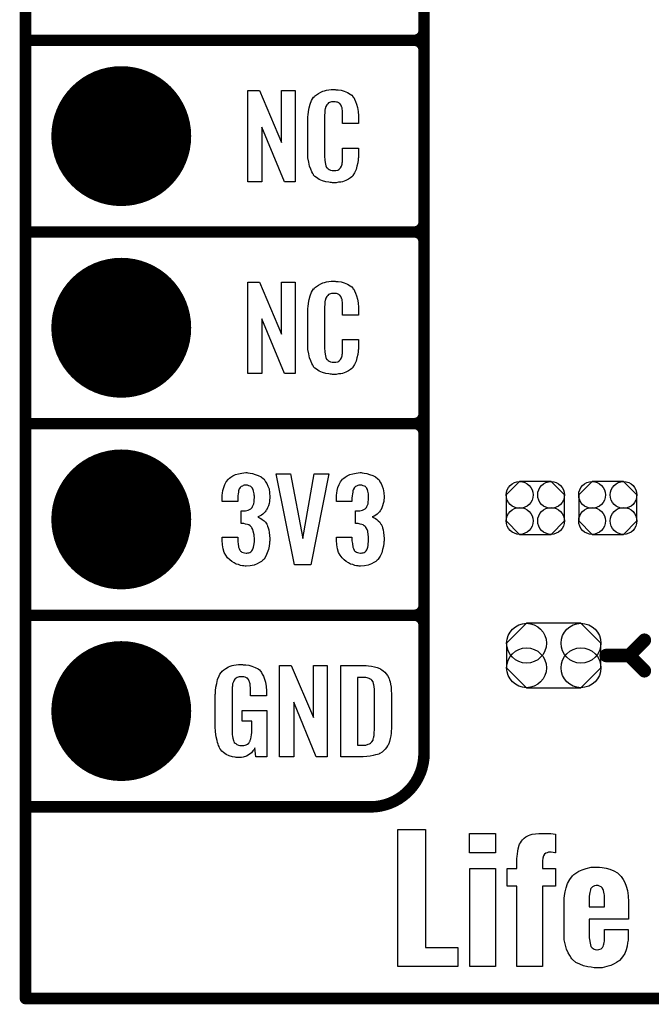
# Model space of a CAD drawing. Extents: x -0.07 to 0.95, y -0.15 to 2.2.
# Tile 1 of 18: x -0.05 to 0.28, y -0.15 to 0.36. Entities that reach past the tile are written whole.
import ezdxf

# ---------------------------------------------------------------- set-up
doc = ezdxf.new("R2010")
doc.units = 0
doc.layers.get('0').update_dxf_attribs({"linetype": 'CONTINUOUS'})
for name, color, linetype in [('gko', 6, 'CONTINUOUS'), ('gto', 2, 'CONTINUOUS'), ('gts', 1, 'CONTINUOUS')]:
    doc.layers.add(name, color=color, linetype=linetype)

# ---------------------------------------------------------------- blocks, each defined once
blk = doc.blocks.new('D12')
at = {"const_width": 0.003}
blk.add_lwpolyline([(-0.0015, 0, 1), (0.0015, 0, 1)], format="xyb", close=True, dxfattribs=at)
blk = doc.blocks.new('D15')
at = {"const_width": 0.0035}
blk.add_lwpolyline([(-0.00175, 0, 1), (0.00175, 0, 1)], format="xyb", close=True, dxfattribs=at)
blk = doc.blocks.new('D109')
blk.add_lwpolyline([(-0.0152, 0.0068), (-0.0152, -0.0068), (-0.0082, -0.0138), (0.0082, -0.0138), (0.0152, -0.0068), (0.0152, 0.0068), (0.0082, 0.0138), (-0.0082, 0.0138)], close=True)
for centre in [(-0.0082, 0.0068), (0.0082, 0.0068), (-0.0082, -0.0068), (0.0082, -0.0068)]:
    blk.add_circle(centre, 0.007)
blk = doc.blocks.new('D149')
blk.add_lwpolyline([(-0.0142, -0.0168), (0.0142, -0.0168), (0.0246, -0.0064), (0.0246, 0.0064), (0.0142, 0.0168), (-0.0142, 0.0168), (-0.0246, 0.0064), (-0.0246, -0.0064)], close=True)
for centre in [(-0.0142, 0.0064), (0.0142, 0.0064), (-0.0142, -0.0064), (0.0142, -0.0064)]:
    blk.add_circle(centre, 0.0104)
blk = doc.blocks.new('D47')
at = {"const_width": 0.0365}
blk.add_lwpolyline([(-0.01825, 0, 1), (0.01825, 0, 1)], format="xyb", close=True, dxfattribs=at)

msp = doc.modelspace()

# ---------------------------------------------------------------- linework, layer by layer
at = {"layer": 'gko', "color": 6, "const_width": 0.006}
for points in [[(-0.05, -0.15), (-0.05, 2.2)], [(-0.05, -0.15), (0.85, -0.15)]]:
    msp.add_lwpolyline(points, dxfattribs=at)
at = {"layer": 'gto', "color": 2}
for points, const_width in [([(0.158, -0.022), (0.158, 0.722)], 0.006), ([(0.158, 0.355), (0.158, 0.445)], 0.006), ([(-0.05, 0.35), (0.153, 0.35)], 0.006), ([(-0.05, 0.35), (0.153, 0.35)], 0.006), ([(0.153, 0.35), (0.153, 0.35)], 0.006), ([(0.153, 0.35), (0.153, 0.35)], 0.006), ([(0.158, 0.345), (0.158, 0.345)], 0.006), ([(0.158, 0.345), (0.158, 0.345)], 0.006), ([(0.158, 0.345), (0.158, 0.345)], 0.006), ([(0.158, 0.345), (0.158, 0.345)], 0.006), ([(0.158, 0.255), (0.158, 0.345)], 0.006), ([(-0.05, 0.25), (0.153, 0.25)], 0.006), ([(-0.05, 0.25), (0.153, 0.25)], 0.006), ([(0.153, 0.25), (0.153, 0.25)], 0.006), ([(0.153, 0.25), (0.153, 0.25)], 0.006), ([(0.158, 0.245), (0.158, 0.245)], 0.006), ([(0.158, 0.245), (0.158, 0.245)], 0.006), ([(0.158, 0.245), (0.158, 0.245)], 0.006), ([(0.158, 0.245), (0.158, 0.245)], 0.006), ([(0.158, 0.155), (0.158, 0.245)], 0.006), ([(-0.05, 0.15), (0.153, 0.15)], 0.006), ([(-0.05, 0.15), (0.153, 0.15)], 0.006), ([(0.153, 0.15), (0.153, 0.15)], 0.006), ([(0.153, 0.15), (0.153, 0.15)], 0.006), ([(0.158, 0.145), (0.158, 0.145)], 0.006), ([(0.158, 0.145), (0.158, 0.145)], 0.006), ([(0.158, 0.145), (0.158, 0.145)], 0.006), ([(0.158, 0.145), (0.158, 0.145)], 0.006), ([(0.158, 0.055), (0.158, 0.145)], 0.006), ([(-0.05, 0.05), (0.153, 0.05)], 0.006), ([(-0.05, 0.05), (0.153, 0.05)], 0.006), ([(0.153, 0.05), (0.153, 0.05)], 0.006), ([(0.153, 0.05), (0.153, 0.05)], 0.006), ([(0.158, 0.045), (0.158, 0.045)], 0.006), ([(0.158, 0.045), (0.158, 0.045)], 0.006), ([(0.158, 0.045), (0.158, 0.045)], 0.006), ([(0.158, 0.045), (0.158, 0.045)], 0.006), ([(0.265, 0.029), (0.273, 0.037)], 0.007), ([(0.253, 0.029), (0.265, 0.029)], 0.007), ([(0.265, 0.029), (0.273, 0.021)], 0.007), ([(-0.05, -0.05), (0.13, -0.05)], 0.006), ([(-0.05, -0.05), (-0.0106, -0.05)], 0.006), ([(0.13, -0.05), (0.13, -0.05)], 0.006), ([(0.13, -0.05), (0.13, -0.05)], 0.006)]:
    msp.add_lwpolyline(points, dxfattribs=dict(at, const_width=const_width))
at = {"layer": 'gto', "color": 2, "const_width": 0.006}
for points in [[(0.153, 0.35, 0.414214), (0.158, 0.355)], [(0.158, 0.345, 0.414214), (0.153, 0.35)], [(0.158, 0.345, 0.414214), (0.153, 0.35)], [(0.153, 0.25, 0.414214), (0.158, 0.255)], [(0.158, 0.245, 0.414214), (0.153, 0.25)], [(0.158, 0.245, 0.414214), (0.153, 0.25)], [(0.153, 0.15, 0.414214), (0.158, 0.155)], [(0.158, 0.145, 0.414214), (0.153, 0.15)], [(0.158, 0.145, 0.414214), (0.153, 0.15)], [(0.153, 0.05, 0.414214), (0.158, 0.055)], [(0.158, 0.045, 0.414214), (0.153, 0.05)], [(0.158, 0.045, 0.414214), (0.153, 0.05)], [(0.13, -0.05, 0.414214), (0.158, -0.022)]]:
    msp.add_lwpolyline(points, format="xyb", dxfattribs=at)
at = {"layer": 'gto', "color": 2}
for points in [[(0.0908, 0.2762), (0.0851, 0.2762), (0.0734, 0.3046), (0.0734, 0.2762), (0.066, 0.2762), (0.066, 0.3238), (0.0722, 0.3238), (0.0837, 0.2966), (0.0837, 0.3238), (0.0908, 0.3238), (0.0908, 0.2762)], [(0.112, 0.3242), (0.1126, 0.3242), (0.1132, 0.3241), (0.1148, 0.3239), (0.1164, 0.3235), (0.118, 0.3228), (0.1195, 0.3219), (0.1203, 0.3214), (0.1208, 0.3207), (0.1209, 0.3205), (0.1213, 0.3201), (0.1217, 0.3192), (0.1223, 0.3181), (0.1228, 0.3167), (0.1233, 0.315), (0.1237, 0.3129), (0.1238, 0.3106), (0.1238, 0.3066), (0.1154, 0.3066), (0.1154, 0.3107), (0.1154, 0.3108), (0.1154, 0.3111), (0.1154, 0.3116), (0.1154, 0.3121), (0.1154, 0.3134), (0.1153, 0.3141), (0.1152, 0.3146), (0.1152, 0.3147), (0.1151, 0.3149), (0.1149, 0.3154), (0.1145, 0.3163), (0.114, 0.317), (0.1138, 0.3172), (0.1136, 0.3173), (0.1132, 0.3175), (0.1129, 0.3177), (0.1123, 0.3178), (0.1116, 0.3179), (0.1105, 0.3179), (0.1102, 0.3179), (0.1097, 0.3179), (0.1087, 0.3175), (0.1082, 0.3173), (0.1078, 0.3169), (0.1076, 0.3167), (0.1072, 0.3163), (0.1067, 0.3154), (0.1064, 0.3143), (0.1064, 0.3142), (0.1064, 0.3141), (0.1063, 0.3137), (0.1063, 0.3132), (0.1062, 0.3127), (0.1062, 0.3119), (0.1061, 0.3111), (0.1061, 0.3102), (0.1061, 0.2895), (0.1061, 0.2894), (0.1061, 0.2889), (0.1062, 0.2882), (0.1062, 0.2873), (0.1066, 0.2854), (0.1067, 0.2845), (0.1071, 0.2837), (0.1072, 0.2836), (0.1073, 0.2834), (0.1076, 0.2832), (0.108, 0.2829), (0.1085, 0.2825), (0.1092, 0.2822), (0.11, 0.2821), (0.1109, 0.282), (0.1113, 0.282), (0.1116, 0.2821), (0.112, 0.2821), (0.113, 0.2823), (0.1135, 0.2826), (0.1139, 0.2829), (0.114, 0.2829), (0.1141, 0.2831), (0.1144, 0.2835), (0.1149, 0.2844), (0.1152, 0.2854), (0.1152, 0.2855), (0.1153, 0.2857), (0.1153, 0.286), (0.1154, 0.2865), (0.1154, 0.2871), (0.1154, 0.2878), (0.1154, 0.2886), (0.1154, 0.2895), (0.1154, 0.2938), (0.1238, 0.2938), (0.1238, 0.29), (0.1238, 0.2899), (0.1238, 0.2897), (0.1238, 0.2894), (0.1238, 0.2889), (0.1237, 0.2883), (0.1236, 0.2876), (0.1234, 0.2861), (0.123, 0.2844), (0.1226, 0.2826), (0.1218, 0.2809), (0.1209, 0.2794), (0.1208, 0.2792), (0.1203, 0.2788), (0.1196, 0.2782), (0.1186, 0.2775), (0.1172, 0.2769), (0.1154, 0.2762), (0.1145, 0.276), (0.1134, 0.2759), (0.1122, 0.2757), (0.1102, 0.2757), (0.1097, 0.2758), (0.1091, 0.2758), (0.1084, 0.2759), (0.1068, 0.2762), (0.1051, 0.2767), (0.1033, 0.2774), (0.1018, 0.2784), (0.101, 0.279), (0.1004, 0.2797), (0.1004, 0.2798), (0.1003, 0.2799), (0.1001, 0.2802), (0.0999, 0.2805), (0.0994, 0.2814), (0.0989, 0.2827), (0.0982, 0.2844), (0.0978, 0.2864), (0.0974, 0.2887), (0.0973, 0.2914), (0.0973, 0.3083), (0.0973, 0.3084), (0.0973, 0.3087), (0.0973, 0.3091), (0.0974, 0.3096), (0.0974, 0.3103), (0.0975, 0.311), (0.0977, 0.3128), (0.0981, 0.3147), (0.0986, 0.3167), (0.0993, 0.3186), (0.1004, 0.3203), (0.1004, 0.3203), (0.1006, 0.3204), (0.1009, 0.3209), (0.1018, 0.3216), (0.1029, 0.3223), (0.1042, 0.323), (0.1052, 0.3234), (0.1061, 0.3237), (0.1071, 0.324), (0.1083, 0.3241), (0.1095, 0.3243), (0.1116, 0.3243), (0.112, 0.3242)], [(0.0908, 0.1762), (0.0851, 0.1762), (0.0734, 0.2046), (0.0734, 0.1762), (0.066, 0.1762), (0.066, 0.2238), (0.0722, 0.2238), (0.0837, 0.1966), (0.0837, 0.2238), (0.0908, 0.2238), (0.0908, 0.1762)], [(0.112, 0.2242), (0.1126, 0.2242), (0.1132, 0.2241), (0.1148, 0.2239), (0.1164, 0.2235), (0.118, 0.2228), (0.1195, 0.2219), (0.1203, 0.2214), (0.1208, 0.2207), (0.1209, 0.2205), (0.1213, 0.2201), (0.1217, 0.2192), (0.1223, 0.2181), (0.1228, 0.2167), (0.1233, 0.215), (0.1237, 0.213), (0.1238, 0.2106), (0.1238, 0.2066), (0.1154, 0.2066), (0.1154, 0.2107), (0.1154, 0.2108), (0.1154, 0.2111), (0.1154, 0.2116), (0.1154, 0.2121), (0.1154, 0.2134), (0.1153, 0.2141), (0.1152, 0.2146), (0.1152, 0.2147), (0.1151, 0.2149), (0.1149, 0.2154), (0.1145, 0.2163), (0.114, 0.217), (0.1138, 0.2172), (0.1136, 0.2173), (0.1132, 0.2175), (0.1129, 0.2177), (0.1123, 0.2178), (0.1116, 0.2179), (0.1105, 0.2179), (0.1102, 0.2179), (0.1097, 0.2179), (0.1087, 0.2175), (0.1082, 0.2173), (0.1078, 0.2169), (0.1076, 0.2167), (0.1072, 0.2163), (0.1067, 0.2154), (0.1064, 0.2143), (0.1064, 0.2142), (0.1064, 0.2141), (0.1063, 0.2137), (0.1063, 0.2132), (0.1062, 0.2127), (0.1062, 0.2119), (0.1061, 0.2111), (0.1061, 0.2102), (0.1061, 0.1895), (0.1061, 0.1894), (0.1061, 0.1889), (0.1062, 0.1882), (0.1062, 0.1873), (0.1066, 0.1854), (0.1067, 0.1845), (0.1071, 0.1837), (0.1072, 0.1836), (0.1073, 0.1834), (0.1076, 0.1832), (0.108, 0.1829), (0.1085, 0.1825), (0.1092, 0.1822), (0.11, 0.1821), (0.1109, 0.182), (0.1113, 0.182), (0.1116, 0.1821), (0.112, 0.1821), (0.113, 0.1823), (0.1135, 0.1826), (0.1139, 0.1829), (0.114, 0.1829), (0.1141, 0.1831), (0.1144, 0.1835), (0.1149, 0.1844), (0.1152, 0.1854), (0.1152, 0.1855), (0.1153, 0.1857), (0.1153, 0.186), (0.1154, 0.1865), (0.1154, 0.187), (0.1154, 0.1878), (0.1154, 0.1886), (0.1154, 0.1895), (0.1154, 0.1938), (0.1238, 0.1938), (0.1238, 0.19), (0.1238, 0.1899), (0.1238, 0.1897), (0.1238, 0.1894), (0.1238, 0.1889), (0.1237, 0.1883), (0.1236, 0.1876), (0.1234, 0.1861), (0.123, 0.1844), (0.1226, 0.1826), (0.1218, 0.1809), (0.1209, 0.1794), (0.1208, 0.1792), (0.1203, 0.1788), (0.1196, 0.1782), (0.1186, 0.1775), (0.1172, 0.1769), (0.1154, 0.1762), (0.1145, 0.176), (0.1134, 0.1759), (0.1122, 0.1757), (0.1102, 0.1757), (0.1097, 0.1758), (0.1091, 0.1758), (0.1084, 0.1759), (0.1068, 0.1762), (0.1051, 0.1767), (0.1033, 0.1774), (0.1018, 0.1784), (0.101, 0.179), (0.1004, 0.1797), (0.1004, 0.1798), (0.1003, 0.1799), (0.1001, 0.1802), (0.0999, 0.1805), (0.0994, 0.1814), (0.0989, 0.1827), (0.0982, 0.1844), (0.0978, 0.1864), (0.0974, 0.1887), (0.0973, 0.1914), (0.0973, 0.2083), (0.0973, 0.2084), (0.0973, 0.2087), (0.0973, 0.2091), (0.0974, 0.2096), (0.0974, 0.2103), (0.0975, 0.211), (0.0977, 0.2128), (0.0981, 0.2147), (0.0986, 0.2166), (0.0993, 0.2186), (0.1004, 0.2203), (0.1004, 0.2203), (0.1006, 0.2204), (0.1009, 0.2209), (0.1018, 0.2216), (0.1029, 0.2223), (0.1042, 0.223), (0.1052, 0.2234), (0.1061, 0.2237), (0.1071, 0.224), (0.1083, 0.2241), (0.1095, 0.2243), (0.1116, 0.2243), (0.112, 0.2242)], [(0.066, 0.1243), (0.0672, 0.1242), (0.0685, 0.124), (0.0699, 0.1235), (0.0715, 0.123), (0.073, 0.1222), (0.0743, 0.1211), (0.0745, 0.121), (0.0748, 0.1206), (0.0753, 0.1197), (0.0759, 0.1187), (0.0765, 0.1174), (0.0771, 0.1159), (0.0774, 0.1139), (0.0775, 0.1118), (0.0775, 0.1116), (0.0775, 0.1111), (0.0774, 0.1103), (0.0773, 0.1094), (0.0771, 0.1083), (0.0768, 0.1071), (0.0763, 0.106), (0.0758, 0.1049), (0.0757, 0.1048), (0.0755, 0.1044), (0.0751, 0.1039), (0.0746, 0.1034), (0.0739, 0.1028), (0.0732, 0.1023), (0.0722, 0.1017), (0.0712, 0.1013), (0.0713, 0.1013), (0.0717, 0.1012), (0.0722, 0.1009), (0.0729, 0.1005), (0.0736, 0.1), (0.0745, 0.0993), (0.0752, 0.0985), (0.0759, 0.0975), (0.0759, 0.0975), (0.0761, 0.0971), (0.0764, 0.0964), (0.0767, 0.0956), (0.077, 0.0945), (0.0772, 0.0932), (0.0774, 0.0916), (0.0775, 0.09), (0.0775, 0.0899), (0.0775, 0.0897), (0.0775, 0.0893), (0.0775, 0.0889), (0.0774, 0.0883), (0.0773, 0.0876), (0.0771, 0.0861), (0.0768, 0.0843), (0.0762, 0.0826), (0.0755, 0.0809), (0.0745, 0.0793), (0.0744, 0.0791), (0.0739, 0.0788), (0.0732, 0.0781), (0.0722, 0.0775), (0.0709, 0.0768), (0.0693, 0.0762), (0.0673, 0.0758), (0.0651, 0.0756), (0.0646, 0.0756), (0.064, 0.0757), (0.0632, 0.0758), (0.0623, 0.076), (0.0611, 0.0764), (0.06, 0.0767), (0.0589, 0.0773), (0.0577, 0.078), (0.0566, 0.079), (0.0555, 0.08), (0.0546, 0.0814), (0.0537, 0.0828), (0.0532, 0.0847), (0.0528, 0.0867), (0.0526, 0.0891), (0.0526, 0.0908), (0.0608, 0.0908), (0.0608, 0.0894), (0.0608, 0.0892), (0.0608, 0.0889), (0.0609, 0.0881), (0.061, 0.0874), (0.0612, 0.0856), (0.0615, 0.0848), (0.0618, 0.084), (0.0619, 0.084), (0.062, 0.0838), (0.0623, 0.0835), (0.0625, 0.0832), (0.063, 0.0829), (0.0636, 0.0827), (0.0644, 0.0825), (0.0652, 0.0824), (0.0656, 0.0824), (0.066, 0.0825), (0.0665, 0.0826), (0.0671, 0.0828), (0.0676, 0.0831), (0.0682, 0.0836), (0.0685, 0.0841), (0.0685, 0.0842), (0.0687, 0.0845), (0.0688, 0.085), (0.069, 0.0855), (0.0692, 0.0864), (0.0693, 0.0873), (0.0695, 0.0885), (0.0695, 0.0898), (0.0695, 0.09), (0.0695, 0.0904), (0.0694, 0.0911), (0.0693, 0.092), (0.0689, 0.0938), (0.0686, 0.0948), (0.0682, 0.0956), (0.0681, 0.0957), (0.0679, 0.096), (0.0676, 0.0963), (0.0672, 0.0966), (0.0666, 0.0971), (0.0659, 0.0974), (0.0649, 0.0976), (0.0639, 0.0978), (0.0625, 0.0978), (0.0625, 0.1044), (0.0643, 0.1044), (0.0648, 0.1045), (0.0655, 0.1046), (0.0662, 0.1048), (0.067, 0.1051), (0.0676, 0.1055), (0.0682, 0.1061), (0.0683, 0.1062), (0.0684, 0.1063), (0.0685, 0.1068), (0.0688, 0.1074), (0.0691, 0.1081), (0.0693, 0.1091), (0.0694, 0.1102), (0.0695, 0.1115), (0.0695, 0.1117), (0.0695, 0.1121), (0.0694, 0.1126), (0.0694, 0.1133), (0.069, 0.1148), (0.0688, 0.1156), (0.0685, 0.1162), (0.0685, 0.1163), (0.0683, 0.1165), (0.068, 0.1168), (0.0677, 0.1171), (0.0672, 0.1173), (0.0666, 0.1176), (0.0659, 0.1178), (0.065, 0.1179), (0.0647, 0.1179), (0.0642, 0.1178), (0.0637, 0.1177), (0.0632, 0.1174), (0.0626, 0.1172), (0.0621, 0.1167), (0.0617, 0.1161), (0.0617, 0.116), (0.0616, 0.1159), (0.0614, 0.1154), (0.0612, 0.1149), (0.0611, 0.1142), (0.061, 0.1134), (0.0609, 0.1123), (0.0608, 0.1111), (0.0608, 0.1094), (0.0526, 0.1094), (0.0526, 0.1116), (0.0526, 0.1117), (0.0526, 0.1119), (0.0526, 0.1122), (0.0527, 0.1126), (0.0528, 0.1137), (0.053, 0.1151), (0.0535, 0.1166), (0.054, 0.1182), (0.0548, 0.1197), (0.0559, 0.121), (0.0561, 0.1212), (0.0565, 0.1216), (0.0572, 0.1221), (0.0583, 0.1227), (0.0596, 0.1234), (0.0611, 0.1238), (0.0629, 0.1242), (0.065, 0.1244), (0.0656, 0.1244), (0.066, 0.1243)], [(0.0989, 0.0763), (0.0904, 0.0763), (0.0808, 0.1238), (0.0884, 0.1238), (0.0947, 0.0901), (0.1006, 0.1238), (0.1084, 0.1238), (0.0989, 0.0763)], [(0.1257, 0.1243), (0.1268, 0.1242), (0.1281, 0.124), (0.1296, 0.1235), (0.1312, 0.123), (0.1326, 0.1222), (0.1339, 0.1211), (0.1341, 0.121), (0.1345, 0.1206), (0.135, 0.1197), (0.1356, 0.1187), (0.1362, 0.1174), (0.1367, 0.1159), (0.1371, 0.1139), (0.1372, 0.1118), (0.1372, 0.1116), (0.1372, 0.1111), (0.1371, 0.1103), (0.137, 0.1094), (0.1367, 0.1083), (0.1364, 0.1071), (0.136, 0.106), (0.1354, 0.1049), (0.1353, 0.1048), (0.1351, 0.1044), (0.1348, 0.1039), (0.1342, 0.1034), (0.1336, 0.1028), (0.1328, 0.1023), (0.1319, 0.1017), (0.1309, 0.1013), (0.131, 0.1013), (0.1314, 0.1012), (0.1319, 0.1009), (0.1326, 0.1005), (0.1333, 0.1), (0.1341, 0.0993), (0.1349, 0.0985), (0.1355, 0.0975), (0.1356, 0.0975), (0.1358, 0.0971), (0.1361, 0.0964), (0.1363, 0.0956), (0.1366, 0.0945), (0.1369, 0.0932), (0.1371, 0.0916), (0.1372, 0.09), (0.1372, 0.0899), (0.1372, 0.0897), (0.1372, 0.0893), (0.1372, 0.0889), (0.1371, 0.0883), (0.137, 0.0876), (0.1368, 0.0861), (0.1364, 0.0843), (0.1359, 0.0826), (0.1351, 0.0809), (0.1341, 0.0793), (0.134, 0.0791), (0.1336, 0.0788), (0.1328, 0.0781), (0.1318, 0.0775), (0.1305, 0.0768), (0.1289, 0.0762), (0.127, 0.0758), (0.1248, 0.0756), (0.1242, 0.0756), (0.1237, 0.0757), (0.1228, 0.0758), (0.1219, 0.076), (0.1208, 0.0764), (0.1197, 0.0767), (0.1186, 0.0773), (0.1174, 0.078), (0.1163, 0.079), (0.1152, 0.08), (0.1142, 0.0814), (0.1134, 0.0828), (0.1129, 0.0847), (0.1125, 0.0867), (0.1123, 0.0891), (0.1123, 0.0908), (0.1204, 0.0908), (0.1204, 0.0894), (0.1204, 0.0892), (0.1204, 0.0889), (0.1205, 0.0881), (0.1206, 0.0874), (0.1209, 0.0856), (0.1212, 0.0848), (0.1215, 0.084), (0.1215, 0.084), (0.1216, 0.0838), (0.1219, 0.0835), (0.1222, 0.0832), (0.1227, 0.0829), (0.1233, 0.0827), (0.124, 0.0825), (0.1249, 0.0824), (0.1252, 0.0824), (0.1257, 0.0825), (0.1262, 0.0826), (0.1267, 0.0828), (0.1273, 0.0831), (0.1278, 0.0836), (0.1282, 0.0841), (0.1282, 0.0842), (0.1284, 0.0845), (0.1285, 0.085), (0.1287, 0.0855), (0.1289, 0.0864), (0.1289, 0.0873), (0.1291, 0.0885), (0.1291, 0.0898), (0.1291, 0.09), (0.1291, 0.0904), (0.129, 0.0911), (0.1289, 0.092), (0.1286, 0.0938), (0.1283, 0.0948), (0.1278, 0.0956), (0.1277, 0.0957), (0.1276, 0.096), (0.1273, 0.0963), (0.1268, 0.0966), (0.1263, 0.0971), (0.1255, 0.0974), (0.1246, 0.0976), (0.1236, 0.0978), (0.1222, 0.0978), (0.1222, 0.1044), (0.124, 0.1044), (0.1245, 0.1045), (0.1252, 0.1046), (0.1259, 0.1048), (0.1266, 0.1051), (0.1273, 0.1055), (0.1278, 0.1061), (0.1279, 0.1062), (0.128, 0.1063), (0.1282, 0.1068), (0.1285, 0.1074), (0.1288, 0.1081), (0.1289, 0.1091), (0.129, 0.1102), (0.1291, 0.1115), (0.1291, 0.1117), (0.1291, 0.1121), (0.129, 0.1126), (0.129, 0.1133), (0.1287, 0.1148), (0.1285, 0.1156), (0.1281, 0.1162), (0.1281, 0.1163), (0.1279, 0.1165), (0.1277, 0.1168), (0.1274, 0.1171), (0.1269, 0.1173), (0.1263, 0.1176), (0.1255, 0.1178), (0.1247, 0.1179), (0.1243, 0.1179), (0.1239, 0.1178), (0.1234, 0.1177), (0.1228, 0.1174), (0.1223, 0.1172), (0.1217, 0.1167), (0.1214, 0.1161), (0.1214, 0.116), (0.1213, 0.1159), (0.1211, 0.1154), (0.1209, 0.1149), (0.1208, 0.1142), (0.1206, 0.1134), (0.1205, 0.1123), (0.1204, 0.1111), (0.1204, 0.1094), (0.1123, 0.1094), (0.1123, 0.1116), (0.1123, 0.1117), (0.1123, 0.1119), (0.1123, 0.1122), (0.1124, 0.1126), (0.1125, 0.1137), (0.1127, 0.1151), (0.1131, 0.1166), (0.1137, 0.1182), (0.1144, 0.1197), (0.1155, 0.121), (0.1157, 0.1212), (0.1162, 0.1216), (0.1168, 0.1221), (0.1179, 0.1227), (0.1192, 0.1234), (0.1208, 0.1238), (0.1226, 0.1242), (0.1247, 0.1244), (0.1252, 0.1244), (0.1257, 0.1243)], [(0.0637, 0.0242), (0.0644, 0.0242), (0.065, 0.0241), (0.0665, 0.0239), (0.0682, 0.0235), (0.0698, 0.0228), (0.0714, 0.022), (0.0721, 0.0215), (0.0727, 0.0208), (0.0728, 0.0206), (0.0732, 0.0202), (0.0736, 0.0193), (0.0743, 0.0182), (0.0748, 0.0167), (0.0753, 0.015), (0.0757, 0.0129), (0.0758, 0.0105), (0.0758, 0.008), (0.0674, 0.008), (0.0674, 0.0106), (0.0674, 0.0107), (0.0674, 0.0111), (0.0674, 0.0116), (0.0674, 0.0121), (0.0672, 0.0134), (0.0672, 0.0142), (0.0671, 0.0147), (0.0671, 0.0148), (0.067, 0.015), (0.067, 0.0153), (0.0668, 0.0156), (0.0664, 0.0164), (0.0658, 0.0171), (0.0656, 0.0172), (0.0653, 0.0174), (0.065, 0.0176), (0.0646, 0.0177), (0.064, 0.0179), (0.0635, 0.0179), (0.0623, 0.0179), (0.062, 0.0179), (0.0615, 0.0179), (0.0604, 0.0175), (0.0599, 0.0172), (0.0595, 0.0168), (0.0593, 0.0167), (0.0589, 0.0161), (0.0585, 0.0153), (0.0581, 0.0142), (0.0581, 0.0141), (0.0581, 0.0139), (0.058, 0.0135), (0.058, 0.013), (0.0579, 0.0124), (0.0579, 0.0117), (0.0578, 0.0108), (0.0578, 0.0099), (0.0578, -0.01), (0.0578, -0.0102), (0.0578, -0.0106), (0.0579, -0.0114), (0.0579, -0.0123), (0.0581, -0.0132), (0.0583, -0.0142), (0.0585, -0.0153), (0.0588, -0.0161), (0.0589, -0.0162), (0.059, -0.0164), (0.0594, -0.0167), (0.0598, -0.017), (0.0603, -0.0174), (0.0611, -0.0178), (0.0619, -0.0179), (0.0629, -0.018), (0.0634, -0.018), (0.0639, -0.0179), (0.0646, -0.0178), (0.0652, -0.0176), (0.0659, -0.0172), (0.0665, -0.0167), (0.067, -0.016), (0.0671, -0.0159), (0.0672, -0.0156), (0.0673, -0.0151), (0.0676, -0.0144), (0.0678, -0.0135), (0.068, -0.0124), (0.0681, -0.0111), (0.0682, -0.0096), (0.0682, -0.0052), (0.0631, -0.0052), (0.0631, 0.0003), (0.0759, 0.0003), (0.0759, -0.0238), (0.0703, -0.0238), (0.0697, -0.0191), (0.0697, -0.0192), (0.0697, -0.0193), (0.0693, -0.02), (0.0687, -0.0208), (0.0679, -0.0217), (0.0668, -0.0227), (0.0654, -0.0235), (0.0637, -0.0241), (0.0627, -0.0242), (0.0617, -0.0243), (0.0611, -0.0243), (0.0606, -0.0242), (0.06, -0.0242), (0.0594, -0.0241), (0.058, -0.0238), (0.0563, -0.0233), (0.0548, -0.0226), (0.0533, -0.0216), (0.0525, -0.021), (0.052, -0.0203), (0.052, -0.0202), (0.0519, -0.0201), (0.0517, -0.0198), (0.0515, -0.0195), (0.0513, -0.0191), (0.0511, -0.0185), (0.0508, -0.0179), (0.0505, -0.0172), (0.0502, -0.0164), (0.05, -0.0154), (0.0495, -0.0134), (0.0491, -0.0109), (0.049, -0.0081), (0.049, 0.0079), (0.049, 0.008), (0.049, 0.0082), (0.049, 0.0086), (0.0491, 0.0092), (0.0491, 0.0099), (0.0492, 0.0106), (0.0494, 0.0125), (0.0498, 0.0144), (0.0503, 0.0165), (0.0511, 0.0184), (0.0515, 0.0193), (0.0521, 0.0202), (0.0521, 0.0203), (0.0523, 0.0203), (0.0526, 0.0208), (0.0535, 0.0215), (0.0546, 0.0223), (0.056, 0.023), (0.0569, 0.0234), (0.0578, 0.0237), (0.0588, 0.024), (0.06, 0.0241), (0.0612, 0.0243), (0.0633, 0.0243), (0.0637, 0.0242)], [(0.1074, -0.0238), (0.1017, -0.0238), (0.09, 0.0046), (0.09, -0.0238), (0.0826, -0.0238), (0.0826, 0.0238), (0.0887, 0.0238), (0.1003, -0.0034), (0.1003, 0.0238), (0.1074, 0.0238), (0.1074, -0.0238)], [(0.1278, 0.0237), (0.1291, 0.0236), (0.1306, 0.0234), (0.1321, 0.0231), (0.1336, 0.0228), (0.1349, 0.0222), (0.1351, 0.0221), (0.1354, 0.0219), (0.136, 0.0216), (0.1367, 0.021), (0.1375, 0.0203), (0.1383, 0.0195), (0.139, 0.0185), (0.1396, 0.0174), (0.1397, 0.0172), (0.1398, 0.0168), (0.14, 0.0161), (0.1403, 0.0152), (0.1405, 0.014), (0.1408, 0.0125), (0.1409, 0.0108), (0.141, 0.009), (0.141, -0.0083), (0.141, -0.0084), (0.141, -0.0086), (0.141, -0.0089), (0.141, -0.0093), (0.1409, -0.0103), (0.1408, -0.0115), (0.1406, -0.0129), (0.1404, -0.0143), (0.14, -0.0158), (0.1396, -0.0171), (0.1395, -0.0173), (0.1393, -0.0177), (0.1389, -0.0182), (0.1385, -0.019), (0.1378, -0.0198), (0.1371, -0.0206), (0.1361, -0.0214), (0.135, -0.0221), (0.1348, -0.0222), (0.1344, -0.0224), (0.1337, -0.0227), (0.1326, -0.0229), (0.1314, -0.0232), (0.1299, -0.0235), (0.1281, -0.0237), (0.1262, -0.0238), (0.1146, -0.0238), (0.1146, 0.0238), (0.1268, 0.0238), (0.1278, 0.0237)], [(0.1269, 0.0176), (0.1233, 0.0176), (0.1233, -0.0178), (0.1265, -0.0178), (0.127, -0.0177), (0.1276, -0.0177), (0.1289, -0.0173), (0.1296, -0.0171), (0.1302, -0.0167), (0.1302, -0.0167), (0.1303, -0.0166), (0.1308, -0.016), (0.1314, -0.0152), (0.1315, -0.0146), (0.1317, -0.014), (0.1317, -0.0139), (0.1318, -0.0136), (0.1318, -0.0132), (0.1319, -0.0127), (0.132, -0.0119), (0.132, -0.011), (0.1321, -0.0099), (0.1321, -0.0087), (0.1321, 0.0095), (0.1321, 0.0097), (0.1321, 0.0101), (0.1321, 0.0106), (0.1321, 0.0113), (0.1319, 0.0129), (0.1318, 0.0137), (0.1317, 0.0143), (0.1317, 0.0144), (0.1316, 0.0146), (0.1315, 0.0149), (0.1314, 0.0153), (0.1308, 0.0161), (0.1304, 0.0165), (0.13, 0.0167), (0.1299, 0.0167), (0.1297, 0.0168), (0.1294, 0.017), (0.1289, 0.0172), (0.1284, 0.0173), (0.1277, 0.0175), (0.1269, 0.0176)], [(0.1587, -0.1233), (0.1757, -0.1233), (0.1757, -0.1332), (0.1443, -0.1332), (0.1443, -0.0618), (0.1587, -0.0618), (0.1587, -0.1233)], [(0.1953, -0.0739), (0.1818, -0.0739), (0.1818, -0.0639), (0.1953, -0.0639), (0.1953, -0.0739)], [(0.223, -0.0639), (0.2241, -0.0639), (0.2266, -0.0642), (0.2266, -0.074), (0.2265, -0.074), (0.2262, -0.0739), (0.2254, -0.0738), (0.2244, -0.0736), (0.2229, -0.0736), (0.2223, -0.0739), (0.2216, -0.0742), (0.2209, -0.0747), (0.2204, -0.0756), (0.22, -0.0767), (0.2198, -0.0782), (0.2198, -0.0822), (0.2266, -0.0822), (0.2266, -0.0914), (0.2198, -0.0914), (0.2198, -0.1332), (0.2065, -0.1332), (0.2065, -0.0914), (0.2014, -0.0914), (0.2014, -0.0822), (0.2065, -0.0822), (0.2065, -0.0788), (0.2065, -0.0785), (0.2065, -0.0779), (0.2065, -0.077), (0.2066, -0.0758), (0.2068, -0.0745), (0.2069, -0.0731), (0.2072, -0.0718), (0.2075, -0.0706), (0.2075, -0.0704), (0.2076, -0.07), (0.2079, -0.0695), (0.2083, -0.0688), (0.2089, -0.0679), (0.2094, -0.0671), (0.2102, -0.0663), (0.2112, -0.0656), (0.2114, -0.0654), (0.2118, -0.0653), (0.2125, -0.065), (0.2134, -0.0646), (0.2145, -0.0643), (0.2161, -0.064), (0.2179, -0.0639), (0.2198, -0.0638), (0.222, -0.0638), (0.223, -0.0639)], [(0.1953, -0.1332), (0.1819, -0.1332), (0.1819, -0.0822), (0.1953, -0.0822), (0.1953, -0.1332)], [(0.251, -0.0817), (0.253, -0.082), (0.2549, -0.0825), (0.257, -0.0833), (0.259, -0.0844), (0.2606, -0.086), (0.2608, -0.0863), (0.2613, -0.0868), (0.2619, -0.0879), (0.2627, -0.0894), (0.2634, -0.0913), (0.2641, -0.0936), (0.2645, -0.0964), (0.2647, -0.0996), (0.2647, -0.1085), (0.2442, -0.1085), (0.2442, -0.1171), (0.2442, -0.1172), (0.2442, -0.1176), (0.2442, -0.1183), (0.2444, -0.1191), (0.2447, -0.1211), (0.2448, -0.1219), (0.2451, -0.1228), (0.2451, -0.1229), (0.2452, -0.123), (0.2458, -0.1236), (0.2467, -0.1243), (0.2473, -0.1244), (0.2481, -0.1246), (0.2484, -0.1246), (0.2492, -0.1244), (0.2504, -0.124), (0.2512, -0.1233), (0.2513, -0.123), (0.2515, -0.1228), (0.2517, -0.1222), (0.2519, -0.1216), (0.252, -0.1208), (0.2522, -0.12), (0.2522, -0.1189), (0.2522, -0.1139), (0.2645, -0.1139), (0.2645, -0.1183), (0.2645, -0.1185), (0.2645, -0.1186), (0.2645, -0.119), (0.2645, -0.1196), (0.2642, -0.121), (0.264, -0.1226), (0.2634, -0.1246), (0.2627, -0.1265), (0.2616, -0.1283), (0.2602, -0.13), (0.2601, -0.1301), (0.2594, -0.1305), (0.2585, -0.1312), (0.2572, -0.1319), (0.2555, -0.1328), (0.2534, -0.1333), (0.2509, -0.1339), (0.2481, -0.134), (0.2473, -0.134), (0.2467, -0.1339), (0.2452, -0.1337), (0.2434, -0.1334), (0.2413, -0.1329), (0.2393, -0.1321), (0.2372, -0.1311), (0.2354, -0.1296), (0.2352, -0.1293), (0.2347, -0.1287), (0.234, -0.1276), (0.2333, -0.1262), (0.2324, -0.1243), (0.2318, -0.1221), (0.2312, -0.1194), (0.2311, -0.1164), (0.2311, -0.0992), (0.2311, -0.099), (0.2311, -0.0987), (0.2311, -0.0983), (0.2312, -0.0978), (0.2313, -0.0962), (0.2316, -0.0943), (0.2322, -0.0922), (0.2329, -0.09), (0.234, -0.0879), (0.2354, -0.086), (0.2356, -0.0858), (0.2362, -0.0853), (0.2372, -0.0846), (0.2387, -0.0836), (0.2405, -0.0828), (0.2426, -0.0821), (0.2452, -0.0815), (0.2481, -0.0814), (0.2495, -0.0814), (0.251, -0.0817)], [(0.2488, -0.091), (0.2479, -0.091), (0.247, -0.0911), (0.2459, -0.0917), (0.2455, -0.0921), (0.2451, -0.0926), (0.2449, -0.0929), (0.2448, -0.0933), (0.2447, -0.0939), (0.2445, -0.0947), (0.2444, -0.0956), (0.2442, -0.0968), (0.2442, -0.0982), (0.2442, -0.1021), (0.2522, -0.1021), (0.2522, -0.0972), (0.2522, -0.0971), (0.2522, -0.0967), (0.2522, -0.0961), (0.252, -0.0954), (0.2517, -0.0937), (0.2515, -0.0931), (0.2512, -0.0925), (0.2512, -0.0924), (0.251, -0.0922), (0.2505, -0.0917), (0.2495, -0.0913), (0.2488, -0.091)]]:
    msp.add_lwpolyline(points, dxfattribs=at)

# ---------------------------------------------------------------- block references
at = {"layer": 'gko'}
msp.add_blockref('D12', (-0.05, -0.15), dxfattribs=at)
msp.add_blockref('D12', (-0.05, -0.15), dxfattribs=at)
at = {"layer": 'gto'}
for name, p in [('D12', (0.158, 0.355)), ('D12', (0.158, 0.355)), ('D12', (-0.05, 0.35)), ('D12', (-0.05, 0.35)), ('D12', (0.153, 0.35)), ('D12', (0.153, 0.35)), ('D12', (0.153, 0.35)), ('D12', (0.153, 0.35)), ('D12', (0.153, 0.35)), ('D12', (0.153, 0.35)), ('D12', (0.153, 0.35)), ('D12', (0.158, 0.345)), ('D12', (0.158, 0.345)), ('D12', (0.158, 0.345)), ('D12', (0.158, 0.345)), ('D12', (0.158, 0.345)), ('D12', (0.158, 0.345)), ('D12', (0.158, 0.345)), ('D12', (0.158, 0.255)), ('D12', (0.158, 0.255)), ('D12', (-0.05, 0.25)), ('D12', (-0.05, 0.25)), ('D12', (0.153, 0.25)), ('D12', (0.153, 0.25)), ('D12', (0.153, 0.25)), ('D12', (0.153, 0.25)), ('D12', (0.153, 0.25)), ('D12', (0.153, 0.25)), ('D12', (0.153, 0.25)), ('D12', (0.158, 0.245)), ('D12', (0.158, 0.245)), ('D12', (0.158, 0.245)), ('D12', (0.158, 0.245)), ('D12', (0.158, 0.245)), ('D12', (0.158, 0.245)), ('D12', (0.158, 0.245)), ('D12', (0.158, 0.155)), ('D12', (0.158, 0.155)), ('D12', (-0.05, 0.15)), ('D12', (-0.05, 0.15)), ('D12', (0.153, 0.15)), ('D12', (0.153, 0.15)), ('D12', (0.153, 0.15)), ('D12', (0.153, 0.15)), ('D12', (0.153, 0.15)), ('D12', (0.153, 0.15)), ('D12', (0.153, 0.15)), ('D12', (0.158, 0.145)), ('D12', (0.158, 0.145)), ('D12', (0.158, 0.145)), ('D12', (0.158, 0.145)), ('D12', (0.158, 0.145)), ('D12', (0.158, 0.145)), ('D12', (0.158, 0.145)), ('D12', (0.158, 0.055)), ('D12', (0.158, 0.055)), ('D12', (-0.05, 0.05)), ('D12', (-0.05, 0.05)), ('D12', (0.153, 0.05)), ('D12', (0.153, 0.05)), ('D12', (0.153, 0.05)), ('D12', (0.153, 0.05)), ('D12', (0.153, 0.05)), ('D12', (0.153, 0.05)), ('D12', (0.153, 0.05)), ('D12', (0.158, 0.045)), ('D12', (0.158, 0.045)), ('D12', (0.158, 0.045)), ('D12', (0.158, 0.045)), ('D12', (0.158, 0.045)), ('D12', (0.158, 0.045)), ('D15', (0.273, 0.037)), ('D15', (0.253, 0.029)), ('D15', (0.265, 0.029)), ('D15', (0.265, 0.029)), ('D15', (0.265, 0.029)), ('D15', (0.273, 0.021)), ('D12', (0.158, -0.022)), ('D12', (0.158, -0.022)), ('D12', (-0.05, -0.05)), ('D12', (-0.05, -0.05)), ('D12', (-0.0106, -0.05)), ('D12', (0.13, -0.05)), ('D12', (0.13, -0.05)), ('D12', (0.13, -0.05)), ('D12', (0.13, -0.05))]:
    msp.add_blockref(name, p, dxfattribs=at)
at = {"layer": 'gts'}
for name, p in [('D47', (0, 0.3)), ('D47', (0, 0.2)), ('D47', (0, 0.1)), ('D109', (0.2161, 0.106)), ('D109', (0.2539, 0.106)), ('D149', (0.2257, 0.029)), ('D47', (0, 0))]:
    msp.add_blockref(name, p, dxfattribs=at)

doc.saveas('drawing.dxf')
